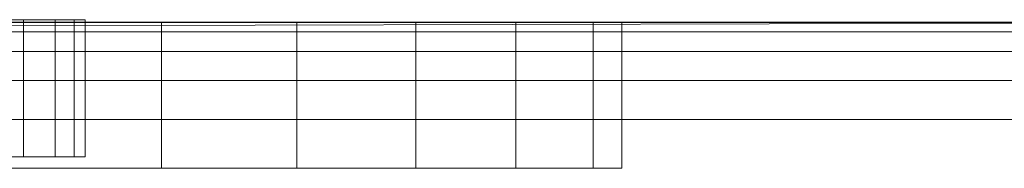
# Model space of a CAD drawing. Header units: metres. Extents: x 391.1 to 427.5, y 12.7 to 28.4.
# Tile 171 of 240: x 408.7874 to 408.8885, y 24.1357 to 24.151. Entities that reach past the tile are written whole.
import ezdxf

# ---------------------------------------------------------------- set-up
doc = ezdxf.new("R2010")
doc.units = ezdxf.units.M
for name, color, linetype, lineweight in [('02_MOBILIARIO', 7, 'Continuous', 18), ('A-WALL-____-MCUT', 7, 'Continuous', 25), ('A-WALL-____-OTLN', 7, 'Continuous', 25), ('Mobiliario', 7, 'Continuous', 18)]:
    doc.layers.add(name, color=color, linetype=linetype, lineweight=lineweight)

# ---------------------------------------------------------------- blocks, each defined once
blk = doc.blocks.new('Family - Evans P-1-153476-01_ENLLUMENAT_PS1')
at = {"layer": 'A-WALL-____-MCUT', "color": 253, "true_color": 0xaaaaaa}
blk.add_line((6.06326, 0.15), (0, 0.15), dxfattribs=at)
at = {"layer": 'A-WALL-____-OTLN', "color": 253, "true_color": 0xaaaaaa}
blk.add_line((6.06326, 0.15), (0, 0.15), dxfattribs=at)
blk = doc.blocks.new('Family - Plats de dutxa PS-1-153501-01_ENLLUMENAT_PS1')
at = {"layer": '02_MOBILIARIO', "color": 253, "true_color": 0xaaaaaa}
for p, q in [((0.81, 0.8), (0.01, 0.8)), ((0.81, 0.8), (0.01, 0.8)), ((0.41, 0.8), (0.8, 0.8)), ((0.41, 0.799), (0.8, 0.8)), ((0.41, 0.799), (0.8, 0.8)), ((0.8, 0.8), (0.41, 0.8)), ((0.8, 0.8), (0.41, 0.799)), ((0.8, 0.8), (0.41, 0.799)), ((0.51, 0.8), (0.8, 0.8)), ((0.51, 0.8), (0.8, 0.8)), ((0.64742, 0.80026), (0.65605, 0.80026)), ((0.65927, 0.80026), (0.65235, 0.80026)), ((0.67021, 0.8), (0.65513, 0.8)), ((0.65605, 0.80026), (0.66124, 0.80026)), ((0.65605, 0.80026), (0.65605, 0.78616)), ((0.66236, 0.80026), (0.65927, 0.80026)), ((0.65927, 0.78616), (0.65927, 0.80026)), ((0.66124, 0.80026), (0.66236, 0.80026)), ((0.66124, 0.80026), (0.66124, 0.78616)), ((0.66236, 0.80026), (0.66236, 0.78616)), ((0.68409, 0.8), (0.67021, 0.8)), ((0.67021, 0.8), (0.67021, 0.785)), ((0.69633, 0.8), (0.68409, 0.8)), ((0.68409, 0.8), (0.68409, 0.785)), ((0.70658, 0.8), (0.69633, 0.8)), ((0.69633, 0.8), (0.69633, 0.785)), ((0.71451, 0.8), (0.70658, 0.8)), ((0.70658, 0.8), (0.70658, 0.785)), ((0.71747, 0.8), (0.71451, 0.8)), ((0.71451, 0.8), (0.71451, 0.785)), ((0.41, 0.799), (0.8, 0.799)), ((0.8, 0.799), (0.41, 0.799)), ((0.8, 0.797), (0.41, 0.797)), ((0.41, 0.797), (0.8, 0.797)), ((0.41, 0.797), (0.8, 0.797)), ((0.8, 0.797), (0.51, 0.797)), ((0.799, 0.794), (0.41, 0.794)), ((0.41, 0.794), (0.799, 0.794)), ((0.41, 0.79), (0.798, 0.79)), ((0.798, 0.79), (0.41, 0.79)), ((0.64742, 0.78616), (0.65605, 0.78616)), ((0.65927, 0.78616), (0.65235, 0.78616)), ((0.65605, 0.78616), (0.66124, 0.78616)), ((0.66236, 0.78616), (0.65927, 0.78616)), ((0.66124, 0.78616), (0.66236, 0.78616)), ((0.67021, 0.785), (0.65513, 0.785)), ((0.68409, 0.785), (0.67021, 0.785)), ((0.69633, 0.785), (0.68409, 0.785)), ((0.70658, 0.785), (0.69633, 0.785)), ((0.71451, 0.785), (0.70658, 0.785)), ((0.71747, 0.785), (0.71451, 0.785))]:
    blk.add_line(p, q, dxfattribs=at)
at = {"layer": 'Mobiliario', "color": 253, "true_color": 0xaaaaaa}
for p, q in [((0.71747, 0.8), (0.5435, 0.8)), ((0.71747, 0.785), (0.71747, 0.8)), ((0.5435, 0.785), (0.71747, 0.785))]:
    blk.add_line(p, q, dxfattribs=at)
blk = doc.blocks.new('LONDR55-XX_ZZ-ARQ-CAA-M3D-Londres55_ifc-1-01_ENLLUMENAT_PS1')
at = {"layer": '02_MOBILIARIO', "color": 253, "lineweight": 18, "true_color": 0xaaaaaa}
blk.add_blockref('Family - Plats de dutxa PS-1-153501-01_ENLLUMENAT_PS1', (408.13172, 23.35074), dxfattribs=at)
at = {"layer": 'A-WALL-____-OTLN', "color": 253, "lineweight": 18, "true_color": 0xaaaaaa, "rotation": 180}
blk.add_blockref('Family - Evans P-1-153476-01_ENLLUMENAT_PS1', (414.15645, 24.30074), dxfattribs=at)

msp = doc.modelspace()

# ---------------------------------------------------------------- block references
at = {"lineweight": 5}
msp.add_blockref('LONDR55-XX_ZZ-ARQ-CAA-M3D-Londres55_ifc-1-01_ENLLUMENAT_PS1', (0, 0), dxfattribs=at)

doc.saveas('drawing.dxf')
